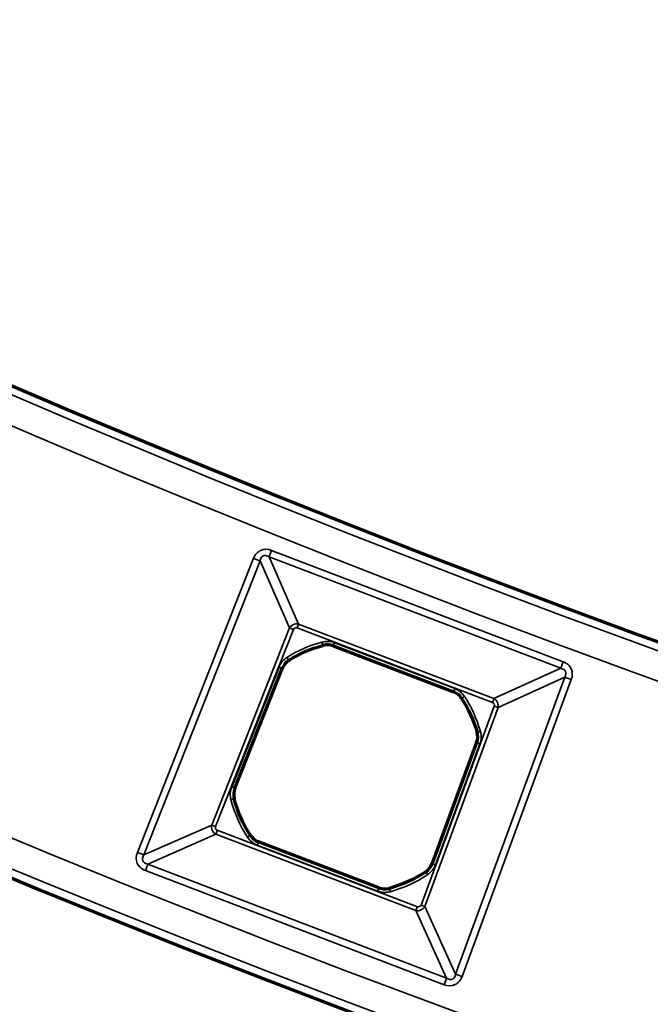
# Model space of a CAD drawing. Header units: millimetres. Extents: x -1503 to 2224, y -4278 to 2541.
# Tile 5 of 50: x 16 to 54, y -3992 to -3933. Entities that reach past the tile are written whole.
import ezdxf

# ---------------------------------------------------------------- set-up
doc = ezdxf.new("R2010")
doc.units = ezdxf.units.MM
doc.header["$LTSCALE"] = 0.75
doc.layers.add('Visible', color=7, linetype='Continuous', lineweight=70)
doc.layers.add('Visible Narrow', color=7, linetype='Continuous', lineweight=35)

msp = doc.modelspace()

# ---------------------------------------------------------------- linework, layer by layer
at = {"layer": 'Visible', "extrusion": (0, -5.969e-13, -1)}
for p, q in [((34.665, -3970.314, 22.2), (41.833, -3973.049, 22.2)), ((28.813, -3978.783, 22.2), (31.632, -3971.651, 22.2)), ((43.205, -3976.066, 22.2), (40.557, -3983.264, 22.2)), ((37.384, -3984.707, 22.2), (30.218, -3981.973, 22.2))]:
    msp.add_line(p, q, dxfattribs=at)
for radius in [763.5, 736.5]:
    msp.add_circle((-305.848, -3277.763, -27.4), radius, dxfattribs=at)
for start, end in [(57.71636, 74.71161), (147.0542, 164.04944), (327.03457, 345.41303), (236.35277, 254.73124)]:
    msp.add_arc((-36.025, -3977.51, -22.2), 7.491, start, end, dxfattribs=at)
at = {"layer": 'Visible'}
for centre, start, end in [((34.311, -3971.24, 22.2), 69.1171, 105.28839), ((32.553, -3972.015, 22.2), 122.28364, 158.4353), ((41.48, -3973.975, 22.2), 32.9458, 69.1171), ((42.275, -3975.724, 22.2), 339.79889, 15.95056), ((29.735, -3979.147, 22.2), 158.4353, 194.58696), ((30.572, -3981.047, 22.2), 212.96543, 249.1171), ((39.627, -3982.921, 22.2), 303.64723, 339.79889), ((37.737, -3983.781, 22.2), 249.1171, 285.26876)]:
    msp.add_arc(centre, 0.991, start, end, dxfattribs=at)
at = {"layer": 'Visible Narrow', "extrusion": (0, -5.969e-13, -1)}
for p, q in [((30.994, -3964.632, 27.7), (48.356, -3971.256, 27.7)), ((23.01, -3982.598, 27.7), (29.924, -3965.103, 27.7)), ((30.311, -3965.256, 27.478), (23.397, -3982.751, 27.478)), ((32.069, -3969.247, 22.833), (30.311, -3965.256, 27.478)), ((30.846, -3965.021, 27.478), (32.604, -3969.012, 22.833)), ((48.207, -3971.644, 27.478), (30.846, -3965.021, 27.478)), ((27.436, -3980.971, 22.833), (32.069, -3969.247, 22.833)), ((32.301, -3969.339, 22.7), (27.668, -3981.063, 22.7)), ((44.149, -3973.683, 22.7), (32.515, -3969.245, 22.7)), ((32.604, -3969.012, 22.833), (44.237, -3973.45, 22.833)), ((34.05, -3970.284, 22.2), (34.049, -3970.279, 22.503)), ((34.667, -3970.309, 22.503), (34.665, -3970.314, 22.2)), ((41.835, -3973.044, 22.503), (34.667, -3970.309, 22.503)), ((34.738, -3970.122, 22.7), (41.906, -3972.857, 22.7)), ((32.021, -3971.173, 22.503), (32.024, -3971.177, 22.2)), ((28.622, -3978.708, 22.7), (31.441, -3971.575, 22.7)), ((31.627, -3971.649, 22.503), (28.808, -3978.781, 22.503)), ((31.632, -3971.651, 22.2), (31.627, -3971.649, 22.503)), ((44.237, -3973.45, 22.833), (48.207, -3971.644, 27.478)), ((41.954, -3989.83, 27.478), (48.449, -3972.176, 27.478)), ((48.84, -3972.32, 27.7), (42.344, -3989.974, 27.7)), ((48.449, -3972.176, 27.478), (44.479, -3973.982, 22.833)), ((41.833, -3973.049, 22.2), (41.835, -3973.044, 22.503)), ((42.316, -3973.433, 22.503), (42.312, -3973.436, 22.2)), ((39.892, -3985.727, 22.7), (44.245, -3973.896, 22.7)), ((44.479, -3973.982, 22.833), (40.126, -3985.813, 22.833)), ((43.228, -3975.452, 22.2), (43.233, -3975.45, 22.503)), ((40.562, -3983.265, 22.503), (43.21, -3976.068, 22.503)), ((43.398, -3976.137, 22.7), (40.75, -3983.335, 22.7)), ((43.21, -3976.068, 22.503), (43.205, -3976.066, 22.2)), ((28.808, -3978.781, 22.503), (28.813, -3978.783, 22.2)), ((28.775, -3979.397, 22.2), (28.77, -3979.398, 22.503)), ((23.397, -3982.751, 27.478), (27.436, -3980.971, 22.833)), ((27.675, -3981.512, 22.833), (23.636, -3983.292, 27.478)), ((39.588, -3986.058, 22.833), (27.675, -3981.512, 22.833)), ((27.763, -3981.279, 22.7), (39.677, -3985.825, 22.7)), ((29.736, -3981.589, 22.503), (29.74, -3981.587, 22.2)), ((37.31, -3984.899, 22.7), (30.145, -3982.165, 22.7)), ((30.218, -3981.973, 22.2), (30.216, -3981.978, 22.503)), ((30.216, -3981.978, 22.503), (37.382, -3984.712, 22.503)), ((23.636, -3983.292, 27.478), (41.415, -3990.075, 27.478)), ((40.557, -3983.264, 22.2), (40.562, -3983.265, 22.503)), ((41.267, -3990.464, 27.7), (23.487, -3983.68, 27.7)), ((40.179, -3983.751, 22.503), (40.176, -3983.747, 22.2)), ((37.382, -3984.712, 22.503), (37.384, -3984.707, 22.2)), ((37.998, -3984.737, 22.2), (37.999, -3984.742, 22.503)), ((40.126, -3985.813, 22.833), (41.954, -3989.83, 27.478)), ((41.415, -3990.075, 27.478), (39.588, -3986.058, 22.833))]:
    msp.add_line(p, q, dxfattribs=at)
for radius in [763, 761.3, 738.7, 737]:
    msp.add_circle((-305.848, -3277.763, -27.9), radius, dxfattribs=at)
at = {"layer": 'Visible Narrow', "extrusion": (0.934311, -0.356459, 2.107e-13)}
msp.add_arc((-3693.151, 27.2, 1442.188), 0.5, 90, 146.25909, dxfattribs=at)
at = {"layer": 'Visible Narrow', "extrusion": (-0.367552, -0.930003, 5.629e-13)}
for centre in [(1485.21, 27.2, 3676.56), (1485.21, 27.2, 3695.371)]:
    msp.add_arc(centre, 0.5, 33.74091, 90, dxfattribs=at)
at = {"layer": 'Visible Narrow', "extrusion": (0.367552, 0.930003, -5.517e-13)}
for centre in [(-1488.978, 23, -3679.625), (-1488.978, 23, -3692.231)]:
    msp.add_arc(centre, 0.3, 270, 326.25909, dxfattribs=at)
at = {"layer": 'Visible Narrow', "extrusion": (0.934311, -0.356459, 2.203e-13)}
msp.add_arc((-3696.918, 23, 1445.253), 0.3, 270, 326.25909, dxfattribs=at)
at = {"layer": 'Visible Narrow', "extrusion": (0, -5.969e-13, -1)}
for centre, radius, start, end in [((-36.025, -3977.51, -22.7), 7.697, 57.71636, 74.71161), ((-34.311, -3971.24, -22.7), 1.197, 74.71161, 110.8829), ((-32.553, -3972.015, -22.7), 1.197, 21.5647, 57.71636), ((-41.48, -3973.975, -22.7), 1.197, 110.8829, 147.0542), ((-36.025, -3977.51, -22.7), 7.697, 147.0542, 164.04944), ((-42.275, -3975.724, -22.7), 1.197, 164.04944, 200.20111), ((-29.735, -3979.147, -22.7), 1.197, 345.41303, 21.5647), ((-36.025, -3977.51, -22.7), 7.697, 327.03457, 345.41303), ((-30.572, -3981.047, -22.7), 1.197, 290.8829, 327.03457), ((-39.627, -3982.921, -22.7), 1.197, 200.20111, 236.35277), ((-36.025, -3977.51, -22.7), 7.697, 236.35277, 254.73124), ((-37.737, -3983.781, -22.7), 1.197, 254.73124, 290.8829)]:
    msp.add_arc(centre, radius, start, end, dxfattribs=at)
at = {"layer": 'Visible Narrow', "extrusion": (0.964611, 0.263678, -1.486e-13)}
msp.add_arc((-3838.552, 22.5, -1014.03), 0.2, 90, 179, dxfattribs=at)
at = {"layer": 'Visible Narrow'}
for centre, radius, start, end in [((36.025, -3977.51, 22.503), 7.497, 105.28839, 122.28364), ((34.311, -3971.24, 22.503), 0.997, 69.1171, 105.28839), ((32.553, -3972.015, 22.503), 0.997, 122.28364, 158.4353), ((41.48, -3973.975, 22.503), 0.997, 32.9458, 69.1171), ((36.025, -3977.51, 22.503), 7.497, 15.95056, 32.9458), ((42.275, -3975.724, 22.503), 0.997, 339.79889, 15.95056), ((29.735, -3979.147, 22.503), 0.997, 158.4353, 194.58696), ((36.025, -3977.51, 22.503), 7.497, 194.58696, 212.96543), ((30.572, -3981.047, 22.503), 0.997, 212.96543, 249.1171), ((39.627, -3982.921, 22.503), 0.997, 303.64723, 339.79889), ((36.025, -3977.51, 22.503), 7.497, 285.26876, 303.64723), ((37.737, -3983.781, 22.503), 0.997, 249.1171, 285.26876)]:
    msp.add_arc(centre, radius, start, end, dxfattribs=at)
at = {"layer": 'Visible Narrow', "extrusion": (0.934311, -0.356459, 1.907e-13)}
msp.add_arc((-3696.946, 22.5, 1447.643), 0.2, 90, 179, dxfattribs=at)
at = {"layer": 'Visible Narrow', "extrusion": (0.845414, 0.534111, -3.279e-13)}
msp.add_arc((-3374.189, 22.5, -2093.975), 0.2, 90, 179, dxfattribs=at)
at = {"layer": 'Visible Narrow', "extrusion": (0.934311, -0.356459, 1.949e-13)}
msp.add_arc((-3693.151, 27.2, 1460.77), 0.5, 90, 146.25909, dxfattribs=at)
at = {"layer": 'Visible Narrow', "extrusion": (0.367552, 0.930003, -5.523e-13)}
msp.add_arc((-1488.999, 22.5, -3682.021), 0.2, 90, 179, dxfattribs=at)
at = {"layer": 'Visible Narrow', "extrusion": (-0.345316, -0.938486, 5.475e-13)}
msp.add_arc((1417.542, 27.2, 3711.103), 0.5, 90, 146.25909, dxfattribs=at)
at = {"layer": 'Visible Narrow', "extrusion": (0.934311, -0.356459, 2.131e-13)}
msp.add_arc((-3696.946, 22.5, 1455.315), 0.2, 90, 179, dxfattribs=at)
at = {"layer": 'Visible Narrow', "extrusion": (0.543845, -0.839185, 4.757e-13)}
msp.add_arc((-2125.222, 22.5, 3357.461), 0.2, 90, 179, dxfattribs=at)
at = {"layer": 'Visible Narrow', "extrusion": (0.934311, -0.356459, 1.536e-13)}
msp.add_arc((-3696.918, 23, 1457.704), 0.3, 270, 326.25909, dxfattribs=at)
at = {"layer": 'Visible Narrow', "extrusion": (0.345316, 0.938486, -5.533e-13)}
msp.add_arc((-1413.775, 23, -3714.168), 0.3, 213.74091, 270, dxfattribs=at)
at = {"layer": 'Visible Narrow', "extrusion": (0.274808, -0.961499, 5.521e-13)}
msp.add_arc((-1050.716, 22.5, 3834.273), 0.2, 90, 179, dxfattribs=at)
at = {"layer": 'Visible Narrow', "extrusion": (-0.345316, -0.938486, 5.537e-13)}
msp.add_arc((1413.753, 22.5, 3716.565), 0.2, 90, 179, dxfattribs=at)
at = {"layer": 'Visible Narrow', "extrusion": (-0.367552, -0.930003, 5.527e-13)}
msp.add_arc((1488.999, 22.5, 3689.69), 0.2, 1, 90, dxfattribs=at)
at = {"layer": 'Visible Narrow', "extrusion": (0.251849, -0.967766, 5.669e-13)}
msp.add_arc((-974.565, 22.5, 3858.374), 0.2, 1, 90, dxfattribs=at)
at = {"layer": 'Visible Narrow', "extrusion": (0.934311, -0.356459, 2.093e-13)}
msp.add_arc((-3709.856, 23, 1445.103), 0.3, 213.74091, 270, dxfattribs=at)
at = {"layer": 'Visible Narrow', "extrusion": (0.544133, -0.838999, 4.971e-13)}
msp.add_arc((-2141.766, 22.5, 3356.73), 0.2, 1, 90, dxfattribs=at)
at = {"layer": 'Visible Narrow', "extrusion": (0.934311, -0.356459, 2.301e-13)}
msp.add_arc((-3709.835, 22.5, 1447.644), 0.2, 1, 90, dxfattribs=at)
at = {"layer": 'Visible Narrow', "extrusion": (0.934311, -0.356459, 2.196e-13)}
msp.add_arc((-3713.624, 27.2, 1441.964), 0.5, 33.74091, 90, dxfattribs=at)
at = {"layer": 'Visible Narrow', "extrusion": (0.345316, 0.938486, -5.598e-13)}
msp.add_arc((-1413.753, 22.5, -3724.234), 0.2, 1, 90, dxfattribs=at)
at = {"layer": 'Visible Narrow', "extrusion": (0.832465, 0.554078, -3.574e-13)}
msp.add_arc((-3338.795, 22.5, -2173.861), 0.2, 1, 90, dxfattribs=at)
at = {"layer": 'Visible Narrow', "extrusion": (0.934311, -0.356459, 2.026e-13)}
msp.add_arc((-3709.835, 22.5, 1455.313), 0.2, 1, 90, dxfattribs=at)
at = {"layer": 'Visible Narrow', "extrusion": (0.964701, 0.263347, -1.651e-13)}
msp.add_arc((-3854.292, 22.5, -1012.712), 0.2, 1, 90, dxfattribs=at)
at = {"layer": 'Visible Narrow', "extrusion": (0.934311, -0.356459, 2.668e-13)}
msp.add_arc((-3709.856, 23, 1457.854), 0.3, 213.74091, 270, dxfattribs=at)
at = {"layer": 'Visible Narrow', "extrusion": (0.345316, 0.938486, -5.647e-13)}
msp.add_arc((-1413.775, 23, -3726.775), 0.3, 213.74091, 270, dxfattribs=at)
at = {"layer": 'Visible Narrow', "extrusion": (-0.345316, -0.938486, 5.535e-13)}
msp.add_arc((1417.542, 27.2, 3729.914), 0.5, 90, 146.25909, dxfattribs=at)
at = {"layer": 'Visible Narrow', "extrusion": (0.934311, -0.356459, 2.11e-13)}
msp.add_arc((-3713.624, 27.2, 1460.994), 0.5, 33.74091, 90, dxfattribs=at)
at = {"layer": 'Visible Narrow', "extrusion": (0.129708, -0.294418, 0.946834)}
msp.add_ellipse((30.908, -3965.886, 27.2), major_axis=(-0.406, 0.922, 0.342), ratio=0.469981, start_param=0.608839, end_param=0.624247, dxfattribs=at)
at = {"layer": 'Visible Narrow', "extrusion": (0.155015, -0.351863, -0.923127)}
msp.add_ellipse((32.458, -3969.433, 22.969), major_axis=(-0.301, -0.351, 0.083), ratio=0.958706, start_param=1.386778, end_param=1.403566, dxfattribs=at)
at = {"layer": 'Visible Narrow', "extrusion": (0.353556, 0.155762, -0.922354)}
msp.add_ellipse((27.857, -3981.122, 22.969), major_axis=(0.358, -0.292, 0.088), ratio=0.958702, start_param=1.402661, end_param=1.431737, dxfattribs=at)
at = {"layer": 'Visible Narrow', "extrusion": (0.293534, 0.129318, 0.947161)}
msp.add_ellipse((24.267, -3982.691, 27.2), major_axis=(-0.931, -0.41, 0.344), ratio=0.465634, start_param=0.606215, end_param=0.632904, dxfattribs=at)
at = {"layer": 'Visible Narrow'}
for points, knots in [([(29.924, -3965.103, 27.7), (30.012, -3964.882, 27.7), (30.165, -3964.715, 27.7), (30.355, -3964.631, 27.7), (30.545, -3964.547, 27.7), (30.772, -3964.547, 27.7), (30.994, -3964.632, 27.7)], [0, 0, 0, 0, 0.5, 0.5, 0.5, 1, 1, 1, 1]), ([(30.846, -3965.021, 27.478), (30.715, -3964.94, 27.521), (30.596, -3964.923, 27.542), (30.502, -3964.965, 27.542), (30.41, -3965.005, 27.542), (30.343, -3965.1, 27.522), (30.313, -3965.246, 27.481)], [0, 0, 0, 0, 0.506208, 0.506208, 0.506208, 1, 1, 1, 1]), ([(32.073, -3969.241, 22.832), (32.128, -3969.152, 22.807), (32.208, -3969.085, 22.795), (32.299, -3969.044, 22.795), (32.393, -3969.003, 22.795), (32.5, -3968.99, 22.808), (32.604, -3969.012, 22.833)], [0, 0, 0, 0, 0.49387, 0.49387, 0.49387, 1, 1, 1, 1]), ([(32.301, -3969.339, 22.7), (32.319, -3969.295, 22.7), (32.35, -3969.261, 22.7), (32.426, -3969.228, 22.7), (32.471, -3969.228, 22.7), (32.515, -3969.245, 22.7)], [0, 0, 0, 0, 0.5, 0.5, 1, 1, 1, 1]), ([(48.356, -3971.256, 27.7), (48.578, -3971.341, 27.7), (48.747, -3971.491, 27.7), (48.833, -3971.681, 27.7), (48.919, -3971.87, 27.7), (48.922, -3972.097, 27.7), (48.84, -3972.32, 27.7)], [0, 0, 0, 0, 0.5, 0.5, 0.5, 1, 1, 1, 1]), ([(44.237, -3973.45, 22.833), (44.324, -3973.5, 22.809), (44.399, -3973.58, 22.795), (44.443, -3973.678, 22.795), (44.486, -3973.771, 22.795), (44.499, -3973.879, 22.808), (44.479, -3973.982, 22.833)], [0, 0, 0, 0, 0.511399, 0.511399, 0.511399, 1, 1, 1, 1]), ([(44.149, -3973.683, 22.7), (44.193, -3973.7, 22.7), (44.227, -3973.73, 22.7), (44.244, -3973.768, 22.7), (44.261, -3973.806, 22.7), (44.262, -3973.851, 22.7), (44.245, -3973.896, 22.7)], [0, 0, 0, 0, 0.5, 0.5, 0.5, 1, 1, 1, 1]), ([(27.663, -3981.506, 22.83), (27.575, -3981.451, 22.806), (27.508, -3981.371, 22.793), (27.468, -3981.28, 22.793), (27.426, -3981.185, 22.793), (27.413, -3981.077, 22.807), (27.436, -3980.971, 22.833)], [0, 0, 0, 0, 0.489417, 0.489417, 0.489417, 1, 1, 1, 1]), ([(27.763, -3981.279, 22.7), (27.718, -3981.262, 22.7), (27.684, -3981.231, 22.7), (27.65, -3981.154, 22.7), (27.65, -3981.108, 22.7), (27.668, -3981.063, 22.7)], [0, 0, 0, 0, 0.5, 0.5, 1, 1, 1, 1]), ([(23.487, -3983.68, 27.7), (23.261, -3983.594, 27.7), (23.089, -3983.44, 27.7), (23.004, -3983.247, 27.7), (22.919, -3983.054, 27.7), (22.921, -3982.823, 27.7), (23.01, -3982.598, 27.7)], [0, 0, 0, 0, 0.5, 0.5, 0.5, 1, 1, 1, 1]), ([(23.397, -3982.751, 27.478), (23.312, -3982.884, 27.522), (23.294, -3983.005, 27.544), (23.336, -3983.101, 27.544), (23.376, -3983.192, 27.544), (23.472, -3983.258, 27.524), (23.617, -3983.288, 27.483)], [0, 0, 0, 0, 0.510681, 0.510681, 0.510681, 1, 1, 1, 1]), ([(40.126, -3985.813, 22.833), (40.076, -3985.901, 22.809), (39.996, -3985.977, 22.793), (39.897, -3986.022, 22.793), (39.802, -3986.065, 22.793), (39.692, -3986.079, 22.807), (39.588, -3986.058, 22.833)], [0, 0, 0, 0, 0.511253, 0.511253, 0.511253, 1, 1, 1, 1]), ([(39.892, -3985.727, 22.7), (39.876, -3985.772, 22.7), (39.845, -3985.807, 22.7), (39.807, -3985.824, 22.7), (39.768, -3985.842, 22.7), (39.722, -3985.842, 22.7), (39.677, -3985.825, 22.7)], [0, 0, 0, 0, 0.5, 0.5, 0.5, 1, 1, 1, 1]), ([(42.344, -3989.974, 27.7), (42.26, -3990.201, 27.7), (42.108, -3990.375, 27.7), (41.916, -3990.462, 27.7), (41.724, -3990.549, 27.7), (41.494, -3990.55, 27.7), (41.267, -3990.464, 27.7)], [0, 0, 0, 0, 0.5, 0.5, 0.5, 1, 1, 1, 1])]:
    msp.add_open_spline(points, degree=3, knots=knots, dxfattribs=at)
at = {"layer": 'Visible Narrow', "extrusion": (0.292853, 0.133202, -0.946834)}
msp.add_open_spline([(48.449, -3972.176, 27.478), (48.527, -3972.047, 27.52), (48.544, -3971.925, 27.542), (48.501, -3971.832, 27.542), (48.457, -3971.734, 27.542), (48.349, -3971.67, 27.518), (48.207, -3971.644, 27.478)], degree=3, knots=[0, 0, 0, 0, 0.489074, 0.489074, 0.489074, 1, 1, 1, 1], dxfattribs=at)
at = {"layer": 'Visible Narrow', "extrusion": (0.132802, -0.291974, -0.947161)}
msp.add_open_spline([(41.415, -3990.075, 27.478), (41.546, -3990.156, 27.521), (41.671, -3990.175, 27.544), (41.766, -3990.132, 27.544), (41.835, -3990.1, 27.544), (41.888, -3990.037, 27.532), (41.921, -3989.952, 27.511), (41.935, -3989.915, 27.501), (41.946, -3989.874, 27.49), (41.954, -3989.83, 27.478)], degree=3, knots=[0, 0, 0, 0, 0.487675, 0.487675, 0.487675, 0.844749, 0.844749, 0.844749, 1, 1, 1, 1], dxfattribs=at)

doc.saveas('drawing.dxf')
